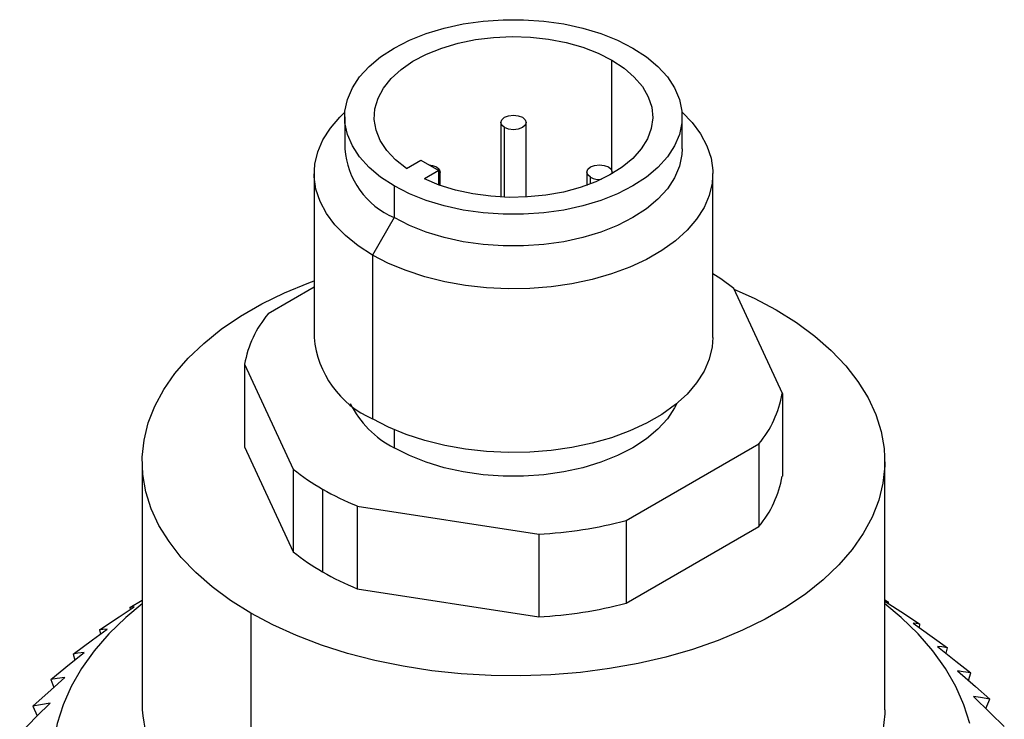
# Model space of a CAD drawing. Header units: millimetres. Extents: x 0 to 419, y 0 to 324.
# Tile 22 of 24: x 284 to 313, y 262 to 283. Entities that reach past the tile are written whole.
import ezdxf

# ---------------------------------------------------------------- set-up
doc = ezdxf.new("R2010")
doc.units = ezdxf.units.MM
doc.header["$LTSCALE"] = 1.5

msp = doc.modelspace()

# ---------------------------------------------------------------- linework, layer by layer
for p, q in [((301.399, 278.185), (301.399, 281.524)), ((293.356, 279.813), (293.356, 278.858)), ((303.516, 278.858), (303.516, 279.813)), ((298.055, 279.647), (298.055, 277.403)), ((298.166, 277.398), (298.166, 279.491)), ((298.817, 277.403), (298.817, 279.647)), ((295.215, 278.265), (295.652, 278.517)), ((295.652, 278.517), (296.191, 278.206)), ((292.436, 278.107), (292.436, 273.176)), ((296.191, 278.206), (295.754, 277.954)), ((296.191, 277.77), (296.191, 278.206)), ((296.23, 277.755), (296.23, 278.154)), ((300.641, 278.154), (300.641, 277.755)), ((300.753, 277.797), (300.753, 277.998)), ((301.403, 278.104), (301.403, 278.154)), ((304.436, 273.176), (304.436, 278.107)), ((294.844, 277.739), (294.844, 276.784)), ((294.844, 276.784), (294.193, 275.657)), ((294.193, 275.657), (294.193, 270.727)), ((292.436, 274.689), (291.048, 273.887)), ((306.528, 271.493), (305.064, 274.647)), ((290.343, 272.37), (291.807, 269.216)), ((290.343, 272.37), (290.343, 269.881)), ((306.528, 271.493), (306.528, 269.004)), ((294.844, 270.401), (294.844, 269.858)), ((301.824, 267.666), (305.824, 269.976)), ((305.824, 269.976), (305.824, 267.487)), ((290.343, 269.881), (291.807, 266.727)), ((287.26, 269.443), (287.26, 261.976)), ((309.612, 261.976), (309.612, 269.443)), ((291.807, 269.216), (291.807, 266.727)), ((292.688, 268.614), (292.688, 266.125)), ((293.731, 268.105), (299.196, 267.26)), ((293.731, 268.105), (293.731, 265.616)), ((301.824, 267.666), (301.824, 265.178)), ((301.824, 265.178), (305.824, 267.487)), ((299.196, 267.26), (299.196, 264.771)), ((293.731, 265.616), (299.196, 264.771)), ((286.894, 265.05), (287.26, 265.274)), ((309.612, 265.283), (309.725, 265.215)), ((286.894, 265.05), (286.901, 264.989)), ((309.721, 265.169), (309.725, 265.215)), ((290.533, 264.881), (290.533, 257.414)), ((285.979, 264.374), (286.002, 264.252)), ((310.652, 264.445), (310.669, 264.551)), ((311.456, 263.672), (311.497, 263.838)), ((285.182, 263.648), (285.231, 263.468)), ((284.512, 262.882), (284.597, 262.645)), ((312.126, 262.858), (312.201, 263.081)), ((312.655, 262.01), (312.773, 262.288)), ((283.974, 262.081), (284.104, 261.789))]:
    msp.add_line(p, q)
at = {"flags": 128}
for points in [[(294.844, 277.739), (294.437, 278.004), (294.088, 278.296), (293.803, 278.609), (293.586, 278.94), (293.439, 279.284), (293.365, 279.636), (293.365, 279.99), (293.439, 280.341), (293.586, 280.685), (293.803, 281.016), (294.088, 281.33), (294.437, 281.621), (294.844, 281.886), (295.303, 282.121), (295.808, 282.322), (296.351, 282.487), (296.924, 282.613), (297.52, 282.697), (298.129, 282.74), (298.742, 282.74), (299.351, 282.697), (299.947, 282.613), (300.521, 282.487), (301.064, 282.322), (301.569, 282.121), (302.028, 281.886)], [(295.215, 278.265), (294.889, 278.524), (294.625, 278.806), (294.428, 279.106), (294.301, 279.418), (294.247, 279.737), (294.266, 280.058), (294.359, 280.374), (294.523, 280.68), (294.756, 280.971), (295.054, 281.242), (295.411, 281.488), (295.821, 281.704), (296.278, 281.887), (296.772, 282.033), (297.295, 282.141), (297.838, 282.207), (298.392, 282.232), (298.947, 282.214), (299.492, 282.154), (300.019, 282.053), (300.519, 281.912), (300.981, 281.735), (301.399, 281.524)], [(302.028, 281.886), (302.435, 281.621), (302.783, 281.33), (303.068, 281.016), (303.286, 280.685), (303.432, 280.341), (303.506, 279.99), (303.506, 279.636), (303.432, 279.284), (303.286, 278.94), (303.068, 278.609), (302.783, 278.296), (302.435, 278.004), (302.028, 277.739), (301.569, 277.504), (301.064, 277.303), (300.521, 277.138), (299.947, 277.013), (299.351, 276.928), (298.742, 276.885), (298.129, 276.885), (297.52, 276.928), (296.924, 277.013), (296.351, 277.138), (295.808, 277.303), (295.303, 277.504), (294.844, 277.739)], [(301.399, 281.524), (301.765, 281.282), (302.072, 281.015), (302.316, 280.727), (302.491, 280.423), (302.595, 280.108), (302.626, 279.788), (302.584, 279.468), (302.468, 279.154), (302.282, 278.852), (302.028, 278.567), (301.711, 278.304), (301.337, 278.067), (300.911, 277.861), (300.443, 277.689), (299.938, 277.554), (299.408, 277.459), (298.86, 277.406), (298.305, 277.394), (297.752, 277.426), (297.211, 277.499), (296.692, 277.613), (296.203, 277.765), (295.754, 277.954)], [(294.193, 275.657), (293.759, 275.937), (293.38, 276.241), (293.06, 276.568), (292.804, 276.912), (292.613, 277.271), (292.491, 277.639), (292.438, 278.013), (292.455, 278.388), (292.543, 278.759), (292.7, 279.123), (292.924, 279.475), (293.213, 279.811), (293.362, 279.955)], [(303.51, 279.955), (303.811, 279.646), (304.068, 279.301), (304.258, 278.943), (304.381, 278.574), (304.433, 278.2), (304.416, 277.825), (304.328, 277.454), (304.171, 277.09), (303.947, 276.738), (303.659, 276.402), (303.309, 276.086), (302.902, 275.794), (302.442, 275.528), (301.936, 275.293), (301.389, 275.091), (300.807, 274.925), (300.197, 274.795), (299.566, 274.705), (298.923, 274.654), (298.273, 274.644), (297.626, 274.675), (296.988, 274.745), (296.367, 274.855), (295.77, 275.004), (295.204, 275.188), (294.677, 275.407), (294.193, 275.657)], [(298.166, 279.491), (298.084, 279.562), (298.055, 279.647), (298.084, 279.731), (298.166, 279.802), (298.29, 279.85), (298.436, 279.867), (298.581, 279.85), (298.705, 279.802)], [(298.705, 279.802), (298.788, 279.731), (298.817, 279.647), (298.788, 279.562), (298.705, 279.491), (298.581, 279.443), (298.436, 279.427), (298.29, 279.443), (298.166, 279.491)], [(303.516, 278.858), (303.506, 278.681), (303.432, 278.329), (303.286, 277.985), (303.068, 277.654), (302.783, 277.341), (302.435, 277.049), (302.028, 276.784), (301.569, 276.549), (301.064, 276.348), (300.521, 276.184), (299.947, 276.058), (299.351, 275.973), (298.742, 275.931), (298.129, 275.931), (297.52, 275.973), (296.924, 276.058), (296.351, 276.184), (295.808, 276.348), (295.303, 276.549), (294.844, 276.784)], [(295.904, 278.371), (295.995, 278.357), (296.119, 278.309)], [(296.119, 278.309), (296.201, 278.238), (296.23, 278.154), (296.201, 278.069), (296.191, 278.056)], [(300.753, 277.998), (300.67, 278.069), (300.641, 278.154), (300.67, 278.238), (300.753, 278.309), (300.876, 278.357), (301.022, 278.373), (301.168, 278.357), (301.291, 278.309)], [(301.291, 278.309), (301.374, 278.238), (301.403, 278.154), (301.39, 278.097)], [(290.533, 264.881), (289.923, 265.262), (289.368, 265.671), (288.871, 266.105), (288.437, 266.56), (288.068, 267.034), (287.766, 267.523), (287.533, 268.025), (287.371, 268.536), (287.28, 269.053), (287.262, 269.573), (287.316, 270.091), (287.443, 270.606), (287.64, 271.113), (287.908, 271.609), (288.244, 272.091), (288.646, 272.555), (289.112, 273), (289.638, 273.422), (290.221, 273.817), (290.858, 274.185), (291.543, 274.521), (292.273, 274.825), (292.436, 274.886)], [(305.07, 274.635), (305.677, 274.357), (306.338, 274.005)], [(306.338, 274.005), (306.949, 273.623), (307.504, 273.214), (308, 272.78), (308.434, 272.325), (308.804, 271.852), (309.106, 271.362), (309.339, 270.86), (309.501, 270.349), (309.591, 269.832), (309.609, 269.313), (309.555, 268.794), (309.429, 268.28), (309.231, 267.773), (308.963, 267.277), (308.627, 266.795), (308.225, 266.33), (307.759, 265.885), (307.233, 265.464), (306.65, 265.068), (306.014, 264.701), (305.328, 264.364), (304.598, 264.06), (303.828, 263.791), (303.022, 263.559), (302.188, 263.365), (301.328, 263.211), (300.45, 263.097), (299.559, 263.024), (298.661, 262.992), (297.761, 263.003), (296.865, 263.055), (295.98, 263.149), (295.111, 263.283), (294.263, 263.457), (293.442, 263.671), (292.654, 263.921), (291.903, 264.208), (291.195, 264.528), (290.533, 264.881)], [(304.436, 273.176), (304.416, 272.895), (304.328, 272.523), (304.171, 272.159), (303.947, 271.807), (303.659, 271.471), (303.309, 271.155), (302.902, 270.863), (302.442, 270.598), (301.936, 270.363), (301.389, 270.161), (300.807, 269.994), (300.197, 269.865), (299.566, 269.774), (298.923, 269.724), (298.273, 269.713), (297.626, 269.744), (296.988, 269.815), (296.367, 269.925), (295.77, 270.073), (295.204, 270.257), (294.677, 270.476), (294.193, 270.727)], [(303.35, 271.189), (303.286, 271.059), (303.068, 270.728), (302.783, 270.414), (302.435, 270.123), (302.028, 269.858), (301.569, 269.623), (301.064, 269.422), (300.521, 269.257), (299.947, 269.132), (299.351, 269.047), (298.742, 269.004), (298.129, 269.004), (297.52, 269.047), (296.924, 269.132), (296.351, 269.257), (295.808, 269.422), (295.303, 269.623), (294.844, 269.858)], [(309.725, 265.215), (309.667, 265.229), (309.623, 265.233)], [(309.623, 265.233), (310.203, 264.858), (310.669, 264.551)], [(287.26, 265.166), (286.765, 264.751), (286.259, 264.259), (285.816, 263.748), (285.437, 263.22), (285.124, 262.677), (284.879, 262.123), (284.703, 261.561), (284.598, 260.992), (284.562, 260.421), (284.598, 259.849), (284.703, 259.281), (284.879, 258.718), (285.124, 258.164), (285.437, 257.622), (285.816, 257.094), (286.259, 256.582), (286.765, 256.091), (287.329, 255.621), (287.951, 255.176), (288.626, 254.757)], [(285.979, 264.374), (286.569, 264.771), (287.023, 265.07)], [(287.023, 265.07), (286.952, 265.063), (286.894, 265.05)], [(312.168, 261.561), (311.992, 262.123), (311.747, 262.677), (311.434, 263.22), (311.055, 263.748), (310.612, 264.259), (310.107, 264.751), (309.612, 265.166)], [(285.182, 263.648), (285.762, 264.078), (286.209, 264.403)], [(286.209, 264.403), (286.081, 264.39), (285.979, 264.374)], [(310.669, 264.551), (310.554, 264.57), (310.465, 264.578)], [(310.465, 264.578), (311.038, 264.171), (311.497, 263.838)], [(311.497, 263.838), (311.326, 263.864), (311.193, 263.878)], [(311.193, 263.878), (311.752, 263.44), (312.201, 263.081)], [(284.512, 262.882), (285.077, 263.344), (285.511, 263.694)], [(285.511, 263.694), (285.329, 263.672), (285.182, 263.648)], [(283.974, 262.081), (284.518, 262.575), (284.937, 262.948)], [(284.937, 262.948), (284.701, 262.915), (284.512, 262.882)], [(312.201, 263.081), (311.974, 263.119), (311.8, 263.142)], [(311.8, 263.142), (312.34, 262.672), (312.773, 262.288)], [(312.773, 262.288), (312.494, 262.34), (312.279, 262.374)], [(312.279, 262.374), (312.795, 261.874), (313.208, 261.467)], [(283.574, 261.254), (284.092, 261.777), (284.491, 262.174)], [(284.491, 262.174), (284.204, 262.126), (283.974, 262.081)], [(309.612, 261.976), (309.609, 261.846), (309.555, 261.328)]]:
    msp.add_lwpolyline(points, dxfattribs=at)
for centre, radius, start, end in [((295.812, 279.049), 2.463, 184.4583, 246.8619), ((301.021, 278.519), 0.586, 242.7771, 275.9345), ((300.983, 269.609), 6.483, 50.9962, 57.828), ((293.594, 271.783), 3.303, 140.4346, 169.7685), ((295.391, 273.441), 2.967, 185.1303, 246.1899), ((303.277, 272.08), 3.303, 320.4346, 349.7685), ((296.213, 272.541), 3.012, 206.6696, 242.9564), ((296.027, 274.443), 6.717, 231.0892, 240.2007), ((303.277, 269.591), 3.303, 320.4346, 349.7685), ((296.986, 276.105), 8.636, 240.1567, 247.8614), ((298.521, 280.318), 13.076, 272.9562, 284.6299), ((296.027, 271.954), 6.717, 231.0892, 240.2007), ((296.986, 273.616), 8.636, 240.1567, 247.8614), ((298.521, 277.83), 13.076, 272.9562, 284.6299), ((292.845, 262.528), 5.612, 185.645, 245.6752)]:
    msp.add_arc(centre, radius, start, end)

doc.saveas('drawing.dxf')
